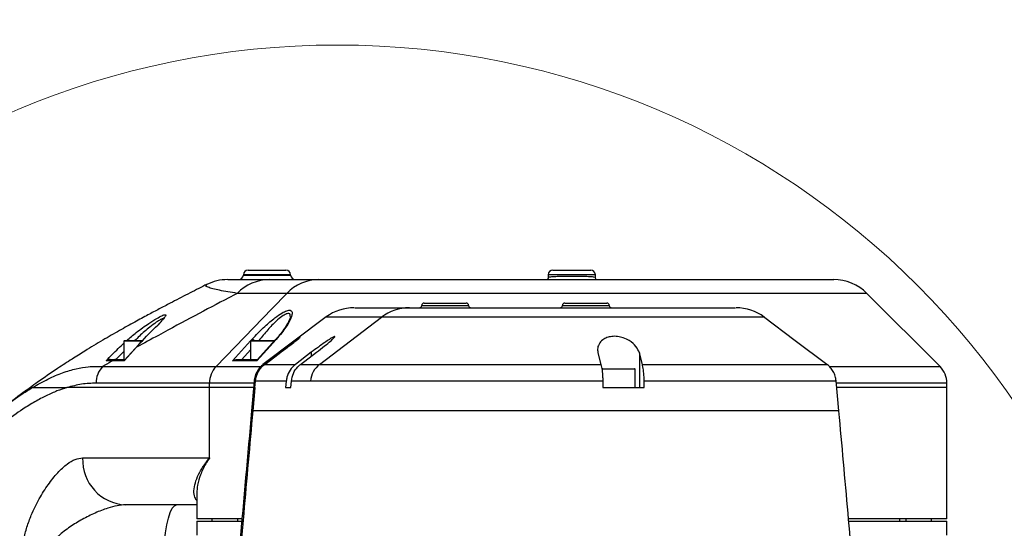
# Model space of a CAD drawing. Header units: millimetres. Extents: x 559 to 1365, y 424 to 1103.
# Tile 9 of 45: x 763 to 793, y 731 to 746. Entities that reach past the tile are written whole.
import ezdxf

# ---------------------------------------------------------------- set-up
doc = ezdxf.new("R2010")
doc.units = ezdxf.units.MM
doc.header["$PDSIZE"] = -1
doc.layers.add('C1角度', color=7, linetype='Continuous')
doc.layers.add('C5直径', color=7, linetype='Continuous')
doc.styles.add('SLDTEXTSTYLE0', font='TXT', dxfattribs={"width": 0.7})
doc.dimstyles.new('SLDDIMSTYLE3', dxfattribs={"dimtxt": 3.5, "dimasz": 2.4, "dimexe": 0, "dimexo": 0.0625, "dimgap": 0.875, "dimtad": 2, "dimlfac": 2, "dimrnd": 1e-09, "dimzin": 12, "dimdsep": 46, "dimtxsty": 'SLDTEXTSTYLE0', "dimsah": 1, "dimcen": 0.09, "dimadec": 0, "dimazin": 3, "dimtfac": 1, "dimtdec": 3, "dimtofl": 0, "dimtmove": 0, "dimatfit": 3, "dimfxl": 1, "dimfrac": 2, "dimtolj": 1, "dimtzin": 12, "dimarcsym": 0})
doc.dimstyles.new('SLDDIMSTYLE4', dxfattribs={"dimtxt": 3.5, "dimasz": 2.4, "dimexe": 0, "dimexo": 0.0625, "dimgap": 0.875, "dimtad": 2, "dimlfac": 2, "dimrnd": 1e-09, "dimzin": 12, "dimdsep": 46, "dimtxsty": 'SLDTEXTSTYLE0', "dimsah": 1, "dimcen": 0.09, "dimadec": 0, "dimazin": 3, "dimtfac": 1, "dimtdec": 3, "dimtmove": 0, "dimatfit": 0, "dimfxl": 1, "dimfrac": 2, "dimtolj": 1, "dimtzin": 12, "dimarcsym": 0})

# ---------------------------------------------------------------- blocks, each defined once
blk = doc.blocks.new('*D145')
at = {"layer": 'C5直径', "color": 0, "lineweight": -2}
blk.add_line((901.391, 769.699), (680.419, 685.072), dxfattribs=at)
at = {"layer": 'C5直径', "color": 0}
blk.add_solid([(680.276, 685.446), (680.562, 684.699), (678.178, 684.214)], dxfattribs=at)
at = {"layer": 'Defpoints', "color": 0}
for p in [(773.148, 720.585), (678.178, 684.214)]:
    blk.add_point(p, dxfattribs=at)
at = {"layer": 'C5直径', "color": 0, "insert": (883.944, 768.772), "char_height": 4.5, "attachment_point": 1, "rotation": 20.9555, "style": 'SLDTEXTSTYLE0'}
blk.add_mtext('\\A1;R711.91', dxfattribs=at)
blk = doc.blocks.new('*D146')
at = {"layer": 'C1角度', "color": 0, "lineweight": -2}
blk.add_arc((773.148, 720.585), 44.585, 3.0846, 166.9154, dxfattribs=at)
at = {"layer": 'C1角度', "color": 0}
for points in [[(729.328, 730.758), (730.112, 730.598), (729.24, 728.327)], [(817.268, 722.973), (818.068, 722.995), (817.733, 720.585)]]:
    blk.add_solid(points, dxfattribs=at)
at = {"layer": 'Defpoints', "color": 0}
for p in [(755.488, 761.523), (672.996, 738.244), (773.148, 720.585), (773.148, 720.585), (874.844, 720.585)]:
    blk.add_point(p, dxfattribs=at)
at = {"layer": 'C1角度', "color": 0, "insert": (773.056, 770.744), "char_height": 4.5, "attachment_point": 1, "rotation": 355, "style": 'SLDTEXTSTYLE0'}
blk.add_mtext('\\A1;170%%d', dxfattribs=at)

msp = doc.modelspace()

# ---------------------------------------------------------------- linework, layer by layer
at = {"color": 7, "linetype": 'Continuous', "lineweight": 25}
for p, q in [((770.285839, 738.588827), (770.28549, 738.578856)), ((770.428602, 738.726692), (771.581204, 738.726692)), ((771.724315, 738.578856), (771.723967, 738.588827)), ((779.571089, 738.588827), (779.568232, 738.50702)), ((779.713852, 738.726692), (780.866454, 738.726692)), ((781.012076, 738.506964), (781.009217, 738.588827)), ((769.170643, 738.285631), (769.172995, 738.287733)), ((771.079371, 738.440992), (772.582745, 738.440992)), ((772.582745, 738.440992), (788.269449, 738.440992)), ((771.607061, 738.022594), (771.166619, 737.566614)), ((791.508954, 735.793191), (789.279551, 738.022594)), ((775.790378, 737.726742), (777.076028, 737.726742)), ((780.075878, 737.726742), (781.361528, 737.726742)), ((771.166619, 737.566614), (770.031436, 736.391386)), ((767.730871, 737.114621), (767.685137, 737.065314)), ((772.81192, 737.305432), (770.880602, 735.852091)), ((772.609032, 735.86073), (774.494227, 737.296812)), ((766.647978, 736.569657), (766.647978, 736.012542)), ((766.662263, 736.583942), (767.21089, 736.583942)), ((767.205669, 736.579577), (766.66769, 735.990414)), ((770.504928, 736.569657), (770.504928, 736.012542)), ((770.519213, 736.583942), (771.241008, 736.583942)), ((771.263449, 736.613424), (770.706644, 736.000393)), ((770.031436, 736.391386), (769.453623, 735.793191)), ((771.348794, 736.190822), (770.910245, 735.860739)), ((770.936674, 735.860712), (771.375262, 736.190827)), ((772.354975, 736.227711), (771.870914, 735.860705)), ((772.027787, 735.860729), (772.511831, 736.227721)), ((781.088311, 736.209369), (781.179505, 735.860727)), ((782.440186, 735.860718), (782.348995, 736.209352)), ((782.348995, 736.209352), (782.348995, 735.155442)), ((766.394876, 736.012542), (766.687895, 736.012542)), ((770.692738, 735.970702), (769.957839, 735.970702)), ((770.086542, 736.012542), (770.733524, 736.012542)), ((781.218678, 735.712557), (781.218678, 735.6093)), ((781.232963, 735.726842), (781.904113, 735.726842)), ((781.904113, 735.726842), (782.204343, 735.726842)), ((782.218628, 735.155442), (782.218628, 735.712557)), ((769.251553, 735.155442), (769.251553, 735.28814)), ((770.617945, 735.354004), (770.535898, 734.441192)), ((770.628394, 735.354013), (770.610539, 735.155442)), ((770.636974, 735.155442), (770.654824, 735.353982)), ((771.591111, 735.353974), (771.573391, 735.155442)), ((771.730259, 735.155442), (771.747982, 735.354002)), ((781.234975, 735.354), (781.238488, 735.155442)), ((782.499169, 735.155442), (782.495656, 735.35399)), ((791.718153, 735.155442), (791.718153, 735.28814)), ((769.251553, 733.012692), (769.251553, 735.155442)), ((770.636546, 735.155442), (770.636974, 735.155442)), ((771.573391, 735.155442), (771.730259, 735.155442)), ((791.718153, 731.155642), (791.718153, 735.155442)), ((768.862153, 731.93822), (768.862153, 731.155642)), ((770.241632, 731.155642), (768.862153, 731.155642)), ((768.862153, 731.084217), (768.862153, 730.655667)), ((768.862153, 731.084217), (770.25504, 731.084217)), ((769.326415, 731.155642), (769.326415, 731.084217)), ((770.11209, 731.084217), (770.11209, 731.155642)), ((788.736017, 731.084217), (791.718153, 731.084217)), ((791.718153, 731.155642), (788.741356, 731.155642)), ((790.289653, 731.084217), (790.289653, 731.155642)), ((790.468215, 731.155642), (790.468215, 731.084217)), ((791.25389, 731.084217), (791.25389, 731.155642)), ((791.718153, 730.655667), (791.718153, 731.084217))]:
    msp.add_line(p, q, dxfattribs=at)
at = {"color": 8, "linetype": 'Continuous', "lineweight": 25}
for p, q in [((770.28549, 738.578856), (771.724315, 738.578856)), ((771.723967, 738.588827), (770.285839, 738.588827)), ((781.009217, 738.588827), (779.571089, 738.588827)), ((789.279551, 738.022594), (771.607061, 738.022594)), ((775.718953, 737.655317), (777.147453, 737.655317)), ((780.004453, 737.655317), (781.432953, 737.655317)), ((767.19706, 736.569657), (766.647978, 736.569657)), ((771.226149, 736.569657), (770.504928, 736.569657)), ((770.513597, 736.58278), (770.546116, 736.618592)), ((766.647978, 736.255178), (766.396467, 736.012542)), ((770.504928, 736.301168), (770.242769, 736.012542)), ((771.348794, 736.190822), (771.348794, 736.170906)), ((772.354975, 736.227711), (772.354975, 736.108796)), ((769.453623, 735.793191), (770.804569, 735.793191)), ((781.909568, 735.712557), (781.218678, 735.712557)), ((782.218628, 735.712557), (781.909568, 735.712557)), ((788.155456, 735.793191), (791.508954, 735.793191)), ((770.601295, 735.28814), (769.251553, 735.28814)), ((770.619974, 735.354008), (770.617945, 735.354004)), ((791.718153, 735.28814), (788.359717, 735.28814)), ((770.584119, 735.155442), (769.251553, 735.155442)), ((791.718153, 735.155442), (788.372332, 735.155442))]:
    msp.add_line(p, q, dxfattribs=at)
at = {"color": 8, "linetype": 'Continuous', "lineweight": 25, "flags": 128}
for points in [[(786.138225, 737.29678), (786.101629, 737.296771), (785.888094, 737.296754), (785.507309, 737.296747), (784.991185, 737.296753), (784.324868, 737.296768), (783.564292, 737.296786), (782.687536, 737.296802), (781.767762, 737.296811), (780.778866, 737.296811), (779.804823, 737.296805), (778.816716, 737.296792), (777.897735, 737.296778), (777.021136, 737.296766), (776.259586, 737.296761), (775.592223, 737.296767), (775.075087, 737.296783), (774.693321, 737.296803), (774.494229, 737.296812), (774.494227, 737.296812), (774.494227, 737.296812)], [(769.957839, 735.970702), (770.140955, 736.172399), (770.50578, 736.574172)], [(771.263235, 736.613611), (771.269906, 736.617709), (771.281438, 736.618592)]]:
    msp.add_lwpolyline(points, dxfattribs=at)
at = {"color": 7, "linetype": 'Continuous', "lineweight": 25, "flags": 128}
for points in [[(788.059022, 735.851932), (787.095593, 736.578668), (786.132167, 737.305405)], [(771.281438, 736.618592), (771.098164, 736.416923), (770.692738, 735.970702)], [(767.028557, 736.380007), (766.844855, 736.17886), (766.654734, 735.970702)], [(788.429455, 734.441198), (788.388292, 734.899493), (788.346946, 735.359547)], [(770.636457, 735.15545), (770.613527, 734.8995), (770.572496, 734.441205)], [(767.862203, 729.869992), (767.868122, 730.167659), (767.885698, 730.456283), (767.914398, 730.727092), (767.95335, 730.971858), (768.00137, 731.183145), (768.056998, 731.354532), (768.118546, 731.480813), (768.184142, 731.558149), (768.251794, 731.584192)]]:
    msp.add_lwpolyline(points, dxfattribs=at)
at = {"color": 7, "linetype": 'Continuous', "lineweight": 18}
msp.add_circle((773.147653, 720.584742), 24.99875, dxfattribs=at)
at = {"color": 7, "linetype": 'Continuous', "lineweight": 25}
for centre, radius, start, end in [((770.142727, 738.583842), 0.14285, 270, 358), ((770.428602, 738.583842), 0.14285, 90, 178), ((771.581204, 738.583842), 0.14285, 2, 90), ((771.867078, 738.583842), 0.14285, 182, 270), ((779.713852, 738.583842), 0.14285, 90, 178), ((780.866454, 738.583842), 0.14285, 2, 90), ((769.80265, 737.012512), 1.42848, 90.1136526, 116.2684236), ((771.083224, 737.077242), 1.363755, 90.1618654, 136.1162374), ((772.587026, 737.084187), 1.356812, 90.1807695, 136.2409996), ((788.269449, 737.012492), 1.4285, 45, 90), ((775.647528, 737.655317), 0.071425, 270, 0), ((775.790378, 737.655317), 0.071425, 90, 180), ((777.076028, 737.655317), 0.071425, 0, 90), ((777.218878, 737.655317), 0.071425, 180, 270), ((779.933028, 737.655317), 0.071425, 270, 0), ((780.075878, 737.655317), 0.071425, 90, 180), ((781.361528, 737.655317), 0.071425, 0, 90), ((781.504378, 737.655317), 0.071425, 180, 270), ((773.659668, 736.155396), 1.428495, 90.0457252, 126.4239202), ((775.34359, 736.183878), 1.400014, 90.0354222, 127.3499258), ((785.298268, 736.15541), 1.428481, 53.2448558, 90.0031414), ((766.662263, 736.569657), 0.014285, 90, 180), ((770.519213, 736.569657), 0.014285, 90, 180), ((766.395596, 735.88147), 0.131073, 90.3147776, 137.0957211), ((773.044217, 735.291674), 0.716388, 127.4070165, 175.0086249), ((766.534502, 735.291825), 0.738343, 137.2309606, 180.2858315), ((769.978577, 735.290207), 0.727028, 136.224412, 180.1629325), ((781.232963, 735.712557), 0.014285, 90, 180), ((782.204343, 735.712557), 0.014285, 0, 90), ((791.003903, 735.28814), 0.71425, 0, 45), ((766.761569, 732.958057), 1.375147, 177.7230381, 267.525823)]:
    msp.add_arc(centre, radius, start, end, dxfattribs=at)
at = {"color": 8, "linetype": 'Continuous', "lineweight": 25}
msp.add_arc((770.529351, 736.46841), 0.151115, 49.8651763, 83.6304179, dxfattribs=at)
for points, knots in [([(779.578199, 738.506632), (779.576882, 738.510108), (779.574168, 738.51727), (779.634195, 738.528074), (779.749749, 738.538487), (779.946087, 738.546045), (780.18018, 738.549623), (780.427062, 738.549417), (780.658397, 738.54541), (780.849328, 738.537352), (780.973812, 738.524988), (781.015398, 738.513915), (781.011181, 738.507484), (781.010843, 738.506968)], [0, 0, 0, 0, 0.063401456, 0.130648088, 0.238059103, 0.345361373, 0.452624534, 0.559913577, 0.667297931, 0.774853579, 0.882631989, 0.990590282, 1, 1, 1, 1]), ([(770.100301, 738.022594), (769.908258, 738.053381), (769.622657, 738.099166), (769.347947, 738.162079), (769.201125, 738.208679), (769.112038, 738.251322), (769.153274, 738.275463), (769.170643, 738.285631)], [0, 0, 0, 0, 0.353812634, 0.526181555, 0.698525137, 0.873022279, 1, 1, 1, 1]), ([(766.730887, 736.583942), (766.826535, 736.667376), (766.98107, 736.802177), (767.216387, 736.976486), (767.430626, 737.125), (767.640894, 737.256546), (767.815544, 737.350153), (767.911618, 737.382519), (767.928757, 737.355209), (767.881613, 737.279667), (767.808565, 737.194059), (767.75649, 737.137162), (767.746342, 737.126074)], [0, 0, 0, 0, 0.155303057, 0.250915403, 0.346387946, 0.473419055, 0.579764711, 0.68673591, 0.781478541, 0.873769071, 0.975401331, 1, 1, 1, 1]), ([(771.712585, 737.317586), (771.713903, 737.336216), (771.717253, 737.383527), (771.678427, 737.414223), (771.624526, 737.409817), (771.554197, 737.383189), (771.448613, 737.319223), (771.257721, 737.156513), (771.010143, 736.902722), (770.845531, 736.695952), (770.756357, 736.583942)], [0, 0, 0, 0, 0.0631731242, 0.1604276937, 0.247493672, 0.2708982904, 0.3826251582, 0.5306165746, 0.7457258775, 1, 1, 1, 1]), ([(767.857422, 737.239448), (767.856152, 737.248285), (767.85309, 737.26958), (767.802133, 737.246968), (767.729519, 737.207053), (767.625845, 737.140468), (767.401771, 736.971136), (767.166827, 736.774388), (767.026303, 736.629295), (766.982377, 736.583942)], [0, 0, 0, 0, 0.101928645, 0.245601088, 0.251757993, 0.403514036, 0.588770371, 0.87145562, 1, 1, 1, 1]), ([(766.104079, 735.973189), (766.166793, 736.038308), (766.343742, 736.222043), (766.528622, 736.396069), (766.647978, 736.508417)], [0, 0, 0, 0, 0.354416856, 1, 1, 1, 1]), ([(770.902616, 735.860735), (770.899941, 735.860743), (770.896924, 735.860752), (770.908894, 735.86074), (770.910245, 735.860739)], [0, 0, 0, 0, 0.887085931, 1, 1, 1, 1]), ([(782.440186, 735.860718), (782.640929, 735.860711), (783.042414, 735.860697), (783.628142, 735.860676), (784.197502, 735.860629), (784.744133, 735.860606), (785.259222, 735.860566), (785.744295, 735.860519), (786.194878, 735.860488), (786.603002, 735.860466), (786.96237, 735.860449), (787.275512, 735.860431), (787.541358, 735.860451), (787.755496, 735.860469), (787.912128, 735.8605), (788.009835, 735.860547), (788.032168, 735.860572), (788.040798, 735.860582)], [0, 0, 0, 0, 0.066378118, 0.132755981, 0.200966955, 0.269177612, 0.337171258, 0.405164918, 0.475132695, 0.545100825, 0.613128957, 0.681157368, 0.751163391, 0.82116946, 0.889171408, 0.957173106, 1, 1, 1, 1]), ([(788.340938, 735.353882), (788.342551, 735.353873), (788.348382, 735.35384), (788.300132, 735.353799), (788.195034, 735.353731), (788.029228, 735.353697), (787.810965, 735.35367), (787.540165, 735.353651), (787.214753, 735.353674), (786.839431, 735.353688), (786.421203, 735.353719), (785.960549, 735.353755), (785.454698, 735.353807), (784.914386, 735.353857), (784.349786, 735.353887), (783.760761, 735.353939), (783.143199, 735.353965), (782.711504, 735.353982), (782.495656, 735.35399)], [0, 0, 0, 0, 0.024592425, 0.088896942, 0.15506974, 0.221242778, 0.285572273, 0.349901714, 0.416100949, 0.482299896, 0.546595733, 0.610891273, 0.677053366, 0.743215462, 0.806521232, 0.869827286, 0.934913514, 1, 1, 1, 1]), ([(763.049813, 734.592411), (763.07253, 734.611557), (763.294197, 734.798386), (763.566126, 734.976443), (763.807852, 735.124871), (763.857638, 735.155442)], [0, 0, 0, 0, 0.083127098, 0.811160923, 1, 1, 1, 1]), ([(763.797303, 735.155442), (763.796112, 735.155442), (763.79213, 735.155442), (763.830641, 735.155442), (763.857638, 735.155442)], [0, 0, 0, 0, 0.298985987, 1, 1, 1, 1]), ([(788.417535, 734.44119), (788.41229, 734.441191), (788.400435, 734.441194), (788.212551, 734.441198), (787.889771, 734.441201), (787.432233, 734.441201), (786.854407, 734.4412), (786.165297, 734.441197), (785.377302, 734.441193), (784.503976, 734.44119), (783.560068, 734.441187), (782.561342, 734.441184), (781.524479, 734.441184), (780.466626, 734.441184), (779.405325, 734.441186), (778.358167, 734.441189), (777.342604, 734.441192), (776.375698, 734.441195), (775.473777, 734.441197), (774.652403, 734.441198), (773.926173, 734.441196), (773.307608, 734.441194), (772.810624, 734.441189), (772.437537, 734.441185), (772.225726, 734.441183), (771.910153, 734.441186), (771.45511, 734.441205), (771.008939, 734.44118), (770.701037, 734.441192), (770.529434, 734.4412), (770.533756, 734.441189), (770.535897, 734.441184)], [0, 0, 0, 0, 0.017854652, 0.040360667, 0.062783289, 0.08513457, 0.107425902, 0.129667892, 0.15187, 0.17404133, 0.196190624, 0.218325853, 0.240455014, 0.262586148, 0.28472691, 0.306885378, 0.329070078, 0.351289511, 0.373553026, 0.395870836, 0.41825342, 0.440712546, 0.463261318, 0.485913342, 0.50868464, 0.531607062, 0.624522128, 0.718883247, 0.813645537, 0.907662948, 1, 1, 1, 1]), ([(768.862153, 731.716647), (768.83406, 731.760945), (768.775139, 731.853854), (768.777484, 732.067626), (768.831127, 732.31145), (768.947403, 732.578983), (769.095421, 732.815536), (769.208389, 732.960886), (769.250861, 733.011861), (769.251553, 733.012692)], [0, 0, 0, 0, 0.165614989, 0.347353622, 0.529128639, 0.714469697, 0.899821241, 0.998367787, 1, 1, 1, 1]), ([(769.251553, 733.012692), (769.250883, 733.011704), (769.209399, 732.950535), (769.101814, 732.778383), (768.969459, 732.49968), (768.876204, 732.196122), (768.870032, 732.019569), (768.867188, 731.93822)], [0, 0, 0, 0, 0.002615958, 0.162026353, 0.455606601, 0.749165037, 1, 1, 1, 1])]:
    msp.add_open_spline(points, degree=3, knots=knots, dxfattribs=at)
at = {"color": 7, "linetype": 'Continuous', "lineweight": 25}
for points, knots in [([(769.166074, 738.294358), (769.148246, 738.285332), (768.967917, 738.194035), (768.598411, 738.005047), (768.129699, 737.762803), (767.726826, 737.55204), (767.366331, 737.361341), (766.962389, 737.1432), (766.501929, 736.88712), (765.994032, 736.594009), (765.5092, 736.301572), (765.050456, 736.01409), (764.566966, 735.697504), (764.143685, 735.409979), (763.870011, 735.208178), (763.79772, 735.154872)], [0, 0, 0, 0, 0.012886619, 0.13034795, 0.246117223, 0.314495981, 0.380583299, 0.455352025, 0.537557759, 0.626124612, 0.719616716, 0.785836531, 0.859484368, 0.962882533, 1, 1, 1, 1]), ([(769.814221, 738.440992), (769.815754, 738.440992), (769.81925, 738.440992), (769.973206, 738.440992), (770.228331, 738.440992), (770.584277, 738.440992), (770.914334, 738.440992), (771.079371, 738.440992)], [0, 0, 0, 0, 0.133674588, 0.304861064, 0.476028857, 0.737999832, 1, 1, 1, 1]), ([(779.568283, 738.507913), (779.568299, 738.50781), (779.571315, 738.489539), (779.562947, 738.463469), (779.550269, 738.445162), (779.547381, 738.440992)], [0, 0, 0, 0, 0.004331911, 0.773179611, 1, 1, 1, 1]), ([(781.032743, 738.440992), (781.025408, 738.453621), (781.013588, 738.473972), (781.014386, 738.497943), (781.014689, 738.507039)], [0, 0, 0, 0, 0.620554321, 1, 1, 1, 1]), ([(770.100301, 738.022594), (770.012901, 737.977072), (769.58956, 737.756575), (768.810388, 737.344731), (767.881167, 736.847803), (767.253249, 736.503287), (767.028557, 736.380007)], [0, 0, 0, 0, 0.092250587, 0.446836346, 0.802057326, 1, 1, 1, 1]), ([(771.607061, 738.022594), (771.364109, 738.022594), (770.985713, 738.022595), (770.491041, 738.022593), (770.230548, 738.022593), (770.100301, 738.022594)], [0, 0, 0, 0, 0.472818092, 0.736408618, 1, 1, 1, 1]), ([(770.546116, 736.618592), (770.608787, 736.685851), (770.734096, 736.820331), (770.969615, 737.046961), (771.218031, 737.260974), (771.447749, 737.422232), (771.612022, 737.504423), (771.719025, 737.519444), (771.775229, 737.472947), (771.774348, 737.356983), (771.68004, 737.13559), (771.501679, 736.870795), (771.340266, 736.685957), (771.281438, 736.618592)], [0, 0, 0, 0, 0.085920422, 0.171792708, 0.294588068, 0.381794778, 0.450013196, 0.518781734, 0.579055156, 0.656399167, 0.763589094, 0.913839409, 1, 1, 1, 1]), ([(773.676459, 737.583892), (773.677916, 737.583892), (773.681269, 737.583892), (773.880772, 737.583892), (774.166391, 737.583892), (774.482284, 737.583892), (774.865859, 737.583892), (775.183741, 737.583892), (775.342724, 737.583892)], [0, 0, 0, 0, 0.1801441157, 0.4145532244, 0.5608763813, 0.7072778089, 0.8535997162, 1, 1, 1, 1]), ([(775.342724, 737.583892), (775.3919, 737.583892), (775.496858, 737.583892), (775.814195, 737.583892), (776.260153, 737.583892), (776.82528, 737.583892), (777.485927, 737.583892), (778.227747, 737.583892), (779.026511, 737.583892), (779.861945, 737.583892), (780.709587, 737.583892), (781.545338, 737.583892), (782.346306, 737.583892), (783.087471, 737.583892), (783.750903, 737.583892), (784.313665, 737.583892), (784.765829, 737.583892), (785.083521, 737.583892), (785.275658, 737.583892), (785.279436, 737.583892), (785.281162, 737.583892)], [0, 0, 0, 0, 0.049758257, 0.106202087, 0.162646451, 0.219096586, 0.275546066, 0.33193135, 0.388316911, 0.444712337, 0.501108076, 0.557554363, 0.614000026, 0.670424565, 0.72684927, 0.783272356, 0.839696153, 0.89611527, 0.952533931, 1, 1, 1, 1]), ([(767.028557, 736.380007), (767.030259, 736.381973), (767.089045, 736.449889), (767.317308, 736.708126), (767.563119, 736.947585), (767.746342, 737.126074)], [0, 0, 0, 0, 0.007535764, 0.260233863, 1, 1, 1, 1]), ([(767.868546, 737.280254), (767.868653, 737.280483), (767.869083, 737.281398), (767.857139, 737.261365), (767.822652, 737.217571), (767.778154, 737.165269), (767.740672, 737.125119), (767.730871, 737.114621)], [0, 0, 0, 0, 0.063278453, 0.253544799, 0.532351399, 0.877721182, 1, 1, 1, 1]), ([(767.864318, 737.263021), (767.864405, 737.26434), (767.865143, 737.275463), (767.866981, 737.277993), (767.868601, 737.280223)], [0, 0, 0, 0, 0.1185812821, 1, 1, 1, 1]), ([(771.719146, 737.317751), (771.719108, 737.317757), (771.718969, 737.317777), (771.712567, 737.276108), (771.685422, 737.205103), (771.629656, 737.097365), (771.578813, 737.011439), (771.540872, 736.960351), (771.538752, 736.957496)], [0, 0, 0, 0, 0.062631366, 0.229682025, 0.437838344, 0.687727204, 0.982551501, 1, 1, 1, 1]), ([(774.494227, 737.296812), (774.334343, 737.296812), (774.01449, 737.296812), (773.628509, 737.296804), (773.310848, 737.296816), (773.022484, 737.296808), (772.809021, 737.296804), (772.808416, 737.296809), (772.808113, 737.296812)], [0, 0, 0, 0, 0.138833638, 0.277741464, 0.41657475, 0.555482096, 0.777588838, 1, 1, 1, 1]), ([(786.150459, 737.29679), (786.153723, 737.296788), (786.158849, 737.296784), (786.143723, 737.296781), (786.138225, 737.29678)], [0, 0, 0, 0, 0.636535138, 1, 1, 1, 1]), ([(771.538752, 736.957496), (771.501712, 736.906399), (771.422032, 736.796482), (771.325881, 736.679055), (771.265319, 736.616218), (771.262875, 736.613682)], [0, 0, 0, 0, 0.4546389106, 0.9779890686, 1, 1, 1, 1]), ([(771.375262, 736.190827), (771.462247, 736.256491), (771.622673, 736.377593), (771.817048, 736.526381), (771.94109, 736.622694), (772.003773, 736.672957), (772.009603, 736.680273), (771.963981, 736.648514), (771.87516, 736.583809), (771.739844, 736.483696), (771.5588, 736.348649), (771.420752, 736.244901), (771.348794, 736.190822)], [0, 0, 0, 0, 0.143405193, 0.264480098, 0.36168467, 0.444082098, 0.5267545, 0.603115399, 0.68234007, 0.772977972, 0.881663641, 1, 1, 1, 1]), ([(772.511831, 736.227721), (772.597165, 736.293384), (772.754546, 736.414486), (772.933894, 736.563273), (773.040065, 736.659586), (773.083543, 736.70985), (773.070361, 736.717165), (773.0072, 736.685406), (772.903185, 736.6207), (772.755276, 736.520587), (772.565493, 736.385539), (772.427108, 736.281791), (772.354975, 736.227711)], [0, 0, 0, 0, 0.143405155, 0.264479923, 0.361684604, 0.444082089, 0.526754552, 0.603115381, 0.682339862, 0.772977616, 0.881663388, 1, 1, 1, 1]), ([(782.348995, 736.209352), (782.322026, 736.275162), (782.26738, 736.408511), (782.080738, 736.571273), (781.873626, 736.671372), (781.685726, 736.715669), (781.509421, 736.716482), (781.353847, 736.678367), (781.212079, 736.600627), (781.108166, 736.478801), (781.066453, 736.338498), (781.081868, 736.247432), (781.088311, 736.209369)], [0, 0, 0, 0, 0.142309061, 0.288357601, 0.380474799, 0.458804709, 0.537384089, 0.610515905, 0.688585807, 0.802023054, 0.917251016, 1, 1, 1, 1]), ([(766.299586, 735.970702), (766.286046, 735.962948), (766.185448, 735.905338), (766.082006, 735.84522), (765.992487, 735.793193)], [0, 0, 0, 0, 0.1346017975, 1, 1, 1, 1]), ([(766.22712, 736.012542), (766.204959, 736.010334), (766.160154, 736.005869), (766.121728, 735.985452), (766.104299, 735.973343), (766.104079, 735.973189)], [0, 0, 0, 0, 0.491430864, 0.993568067, 1, 1, 1, 1]), ([(766.299586, 735.970702), (766.268362, 735.971094), (766.203064, 735.971915), (766.13802, 735.972753), (766.104079, 735.973189)], [0, 0, 0, 0, 0.478174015, 1, 1, 1, 1]), ([(766.22712, 736.012542), (766.232908, 736.012542), (766.288725, 736.012542), (766.344703, 736.012542), (766.394876, 736.012542)], [0, 0, 0, 0, 0.103708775, 1, 1, 1, 1]), ([(766.654734, 735.970702), (766.625881, 735.970702), (766.512317, 735.970702), (766.390473, 735.970702), (766.299586, 735.970702)], [0, 0, 0, 0, 0.254070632, 1, 1, 1, 1]), ([(766.654734, 735.970702), (766.654804, 735.970846), (766.658437, 735.97832), (766.664104, 735.983501), (766.669663, 735.988581)], [0, 0, 0, 0, 0.019230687, 1, 1, 1, 1]), ([(769.957839, 735.970702), (769.958058, 735.970857), (769.976103, 735.983624), (770.016155, 736.005317), (770.063224, 736.010148), (770.086542, 736.012542)], [0, 0, 0, 0, 0.006160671, 0.50765195, 1, 1, 1, 1]), ([(770.901133, 735.862991), (770.888748, 735.855217), (770.831998, 735.819594), (770.751435, 735.727725), (770.667831, 735.590924), (770.620519, 735.462145), (770.61655, 735.380456), (770.615287, 735.354451)], [0, 0, 0, 0, 0.072562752, 0.332508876, 0.594541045, 0.870926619, 1, 1, 1, 1]), ([(770.910245, 735.860739), (770.851015, 735.806164), (770.732556, 735.697014), (770.650278, 735.509097), (770.633751, 735.391981), (770.628394, 735.354013)], [0, 0, 0, 0, 0.403274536, 0.80654919, 1, 1, 1, 1]), ([(770.654824, 735.353982), (770.669954, 735.433095), (770.700213, 735.591322), (770.816465, 735.760335), (770.907243, 735.836137), (770.936674, 735.860712)], [0, 0, 0, 0, 0.40326766, 0.80653524, 1, 1, 1, 1]), ([(770.692738, 735.970702), (770.69277, 735.970857), (770.695328, 735.983268), (770.701026, 735.99188), (770.706652, 736.000385)], [0, 0, 0, 0, 0.012493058, 1, 1, 1, 1]), ([(770.936674, 735.860712), (770.970887, 735.860735), (771.03933, 735.860782), (771.238326, 735.860699), (771.504319, 735.860752), (771.748694, 735.860721), (771.870914, 735.860705)], [0, 0, 0, 0, 0.2472663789, 0.4946623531, 0.7472620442, 1, 1, 1, 1]), ([(771.870914, 735.860705), (771.812115, 735.80613), (771.694516, 735.69698), (771.612835, 735.509062), (771.596429, 735.391944), (771.591111, 735.353974)], [0, 0, 0, 0, 0.403271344, 0.806542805, 1, 1, 1, 1]), ([(771.747982, 735.354002), (771.763003, 735.433116), (771.793044, 735.591342), (771.908451, 735.760354), (771.99857, 735.836155), (772.027787, 735.860729)], [0, 0, 0, 0, 0.403269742, 0.806539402, 1, 1, 1, 1]), ([(772.027787, 735.860729), (772.032689, 735.86073), (772.20697, 735.860756), (772.401465, 735.86072), (772.609032, 735.86073), (772.609032, 735.86073)], [0, 0, 0, 0, 0.028129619, 0.999997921, 1, 1, 1, 1]), ([(772.609032, 735.86073), (772.609033, 735.86073), (772.65423, 735.860718), (772.778047, 735.860687), (773.057268, 735.860632), (773.426796, 735.860599), (773.885065, 735.860568), (774.423203, 735.860522), (775.034703, 735.860494), (775.714157, 735.860502), (776.450542, 735.860535), (777.235124, 735.860582), (778.059364, 735.860623), (778.911434, 735.860659), (779.723266, 735.860712), (780.482083, 735.860737), (780.94703, 735.86073), (781.179505, 735.860727)], [0, 0, 0, 0, 0.000000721, 0.073416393, 0.147066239, 0.220482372, 0.293922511, 0.367596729, 0.441036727, 0.514480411, 0.58815791, 0.661601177, 0.735075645, 0.808784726, 0.88225957, 0.941129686, 1, 1, 1, 1]), ([(781.179505, 735.860727), (781.191152, 735.806216), (781.214449, 735.69719), (781.230664, 735.509215), (781.23392, 735.391998), (781.234975, 735.354)], [0, 0, 0, 0, 0.403258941, 0.806554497, 1, 1, 1, 1]), ([(782.495656, 735.35399), (782.492689, 735.432915), (782.486754, 735.590759), (782.463926, 735.759887), (782.446048, 735.835822), (782.440186, 735.860718)], [0, 0, 0, 0, 0.401975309, 0.803926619, 1, 1, 1, 1]), ([(788.040798, 735.860582), (788.049278, 735.860588), (788.066531, 735.860599), (788.061392, 735.860617), (788.058779, 735.860626)], [0, 0, 0, 0, 0.491495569, 1, 1, 1, 1]), ([(788.344897, 735.354598), (788.338362, 735.404207), (788.325034, 735.50538), (788.262861, 735.642855), (788.180044, 735.757789), (788.110617, 735.829577), (788.06748, 735.857854), (788.060149, 735.86266)], [0, 0, 0, 0, 0.248915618, 0.507640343, 0.742504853, 0.956238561, 1, 1, 1, 1]), ([(763.857638, 735.155442), (764.018099, 735.246245), (764.339006, 735.427845), (764.78831, 735.615441), (765.197974, 735.736162), (765.609541, 735.803152), (765.853255, 735.796814), (765.992487, 735.793193)], [0, 0, 0, 0, 0.183178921, 0.366342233, 0.556410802, 0.746579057, 1, 1, 1, 1]), ([(765.992487, 735.793193), (766.227553, 735.793184), (766.697792, 735.793166), (767.461252, 735.793169), (768.345239, 735.793204), (769.082886, 735.793195), (769.453623, 735.793191)], [0, 0, 0, 0, 0.165680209, 0.331436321, 0.663982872, 1, 1, 1, 1]), ([(765.796169, 735.288142), (765.654031, 735.284106), (765.386944, 735.276523), (765.061507, 735.194033), (764.90926, 735.155442)], [0, 0, 0, 0, 0.532176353, 1, 1, 1, 1]), ([(769.251553, 735.28814), (768.880578, 735.288144), (768.1445, 735.288153), (767.261849, 735.288119), (766.501136, 735.288113), (766.031121, 735.288132), (765.796169, 735.288142)], [0, 0, 0, 0, 0.336725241, 0.668121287, 0.834099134, 1, 1, 1, 1]), ([(771.591111, 735.353974), (771.468675, 735.353993), (771.223737, 735.354029), (770.957186, 735.353968), (770.757706, 735.354061), (770.689124, 735.354008), (770.654824, 735.353982)], [0, 0, 0, 0, 0.252599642, 0.505337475, 0.752603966, 1, 1, 1, 1]), ([(772.330543, 735.354004), (772.131942, 735.354019), (771.927527, 735.354035), (771.752946, 735.354003), (771.747982, 735.354002)], [0, 0, 0, 0, 0.9715654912, 1, 1, 1, 1]), ([(781.234975, 735.354), (780.990243, 735.354002), (780.500778, 735.354007), (779.706586, 735.353981), (778.86146, 735.353921), (777.978496, 735.353877), (777.124375, 735.353829), (776.31135, 735.353776), (775.548267, 735.353736), (774.844188, 735.353725), (774.210486, 735.353755), (773.652946, 735.353806), (773.177636, 735.353846), (772.796275, 735.353891), (772.501056, 735.353959), (772.387321, 735.353989), (772.330543, 735.354004)], [0, 0, 0, 0, 0.059705, 0.119409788, 0.192745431, 0.266314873, 0.339650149, 0.412954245, 0.486492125, 0.559796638, 0.633097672, 0.706632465, 0.779933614, 0.853211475, 0.926722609, 1, 1, 1, 1]), ([(764.90926, 735.155442), (764.809691, 735.122982), (764.610557, 735.058063), (764.281022, 734.911778), (763.931489, 734.726324), (763.510519, 734.465017), (763.020557, 734.108378), (762.465255, 733.632627), (761.911171, 733.088175), (761.557128, 732.671009), (761.380091, 732.462408)], [0, 0, 0, 0, 0.099498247, 0.198991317, 0.300770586, 0.402557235, 0.549621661, 0.696731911, 0.848353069, 1, 1, 1, 1]), ([(763.796938, 735.155946), (763.744592, 735.118705), (763.490075, 734.937632), (763.235493, 734.746596), (763.038462, 734.58674), (763.036589, 734.58522)], [0, 0, 0, 0, 0.2041113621, 0.9924325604, 1, 1, 1, 1]), ([(763.857638, 735.155442), (763.887451, 735.155442), (763.947856, 735.155442), (764.175688, 735.155442), (764.50839, 735.155442), (764.775606, 735.155442), (764.90926, 735.155442)], [0, 0, 0, 0, 0.160029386, 0.324234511, 0.662001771, 1, 1, 1, 1]), ([(769.251553, 735.155442), (769.056625, 735.155442), (768.680922, 735.155442), (768.158577, 735.155442), (767.67756, 735.155442), (767.225645, 735.155442), (766.790249, 735.155442), (766.358354, 735.155442), (765.913795, 735.155442), (765.44943, 735.155442), (765.085191, 735.155442), (764.90926, 735.155442)], [0, 0, 0, 0, 0.149035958, 0.287250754, 0.415260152, 0.53367594, 0.643121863, 0.742519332, 0.834584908, 0.920102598, 1, 1, 1, 1]), ([(781.238488, 735.155442), (781.450442, 735.155442), (781.875704, 735.155442), (782.290907, 735.155442), (782.499169, 735.155442)], [0, 0, 0, 0, 0.498407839, 1, 1, 1, 1]), ([(770.535898, 734.441192), (770.414869, 733.093858), (770.269586, 731.476522), (770.127043, 729.858942), (770.103246, 729.588899)], [0, 0, 0, 0, 0.83305726, 1, 1, 1, 1]), ([(770.572575, 734.441943), (770.47956, 733.403825), (770.360949, 732.08003), (770.244485, 730.756039), (770.219351, 730.47032)], [0, 0, 0, 0, 0.78419919, 1, 1, 1, 1]), ([(788.843505, 729.795132), (788.798443, 730.305914), (788.661776, 731.855073), (788.522622, 733.404015), (788.429349, 734.442247)], [0, 0, 0, 0, 0.329714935, 1, 1, 1, 1]), ([(763.527925, 729.869992), (763.531325, 729.980051), (763.538127, 730.200246), (763.593339, 730.551844), (763.687165, 730.913145), (763.844767, 731.33934), (764.062728, 731.780636), (764.339133, 732.212635), (764.628497, 732.574173), (764.906029, 732.829882), (765.161474, 732.983727), (765.312178, 733.003039), (765.387507, 733.012692)], [0, 0, 0, 0, 0.062083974, 0.124211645, 0.203939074, 0.283793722, 0.408023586, 0.53240075, 0.659805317, 0.787077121, 0.893571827, 1, 1, 1, 1]), ([(765.387507, 733.012692), (765.564712, 733.012692), (765.91963, 733.012692), (766.503811, 733.012692), (767.144364, 733.012692), (768.063568, 733.012692), (768.77633, 733.012692), (769.251553, 733.012692)], [0, 0, 0, 0, 0.100657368, 0.201603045, 0.401132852, 0.600714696, 1, 1, 1, 1]), ([(766.702205, 731.584192), (766.614957, 731.578495), (766.438906, 731.567001), (766.124976, 731.48012), (765.768436, 731.341932), (765.38122, 731.149407), (765.001838, 730.919273), (764.696294, 730.687078), (764.464956, 730.452894), (764.321815, 730.251449), (764.236981, 730.047816), (764.228034, 729.922019), (764.224333, 729.869992)], [0, 0, 0, 0, 0.104665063, 0.211193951, 0.349311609, 0.488953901, 0.621914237, 0.756342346, 0.829401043, 0.904360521, 0.960445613, 1, 1, 1, 1]), ([(768.862153, 731.584192), (768.767346, 731.584192), (768.503863, 731.584192), (768.039491, 731.584192), (767.454327, 731.584192), (766.952857, 731.584192), (766.702205, 731.584192)], [0, 0, 0, 0, 0.1574613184, 0.4376110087, 0.7188985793, 1, 1, 1, 1])]:
    msp.add_open_spline(points, degree=3, knots=knots, dxfattribs=at)

# ---------------------------------------------------------------- dimensions: what is measured, and where the dimension line sits
at = {"layer": 'C1角度'}
dim = msp.add_angular_dim_2l(base=(755.488445, 761.523387), line1=((874.843996, 720.584742), (773.147653, 720.584742)), line2=((672.996305, 738.244126), (773.147653, 720.584742)), dimstyle='SLDDIMSTYLE4', override={"dimtxt": 4.5}, dxfattribs=at)
dim.commit()
dim.dimension.update_dxf_attribs({"geometry": '*D146', "text_midpoint": (777.03349, 765.000061), "dimtype": 162})
at = {"layer": 'C5直径'}
dim = msp.add_radius_dim(center=(773.147653, 720.584742), mpoint=(678.177631, 684.213857), text='R711.91', dimstyle='SLDDIMSTYLE3', override={"dimtxt": 4.5, "dimtxsty": 'SLDTEXTSTYLE0'}, dxfattribs=at)
dim.commit()
dim.dimension.update_dxf_attribs({"geometry": '*D145', "text_midpoint": (893.659915, 765.420954), "dimtype": 164})

doc.saveas('drawing.dxf')
